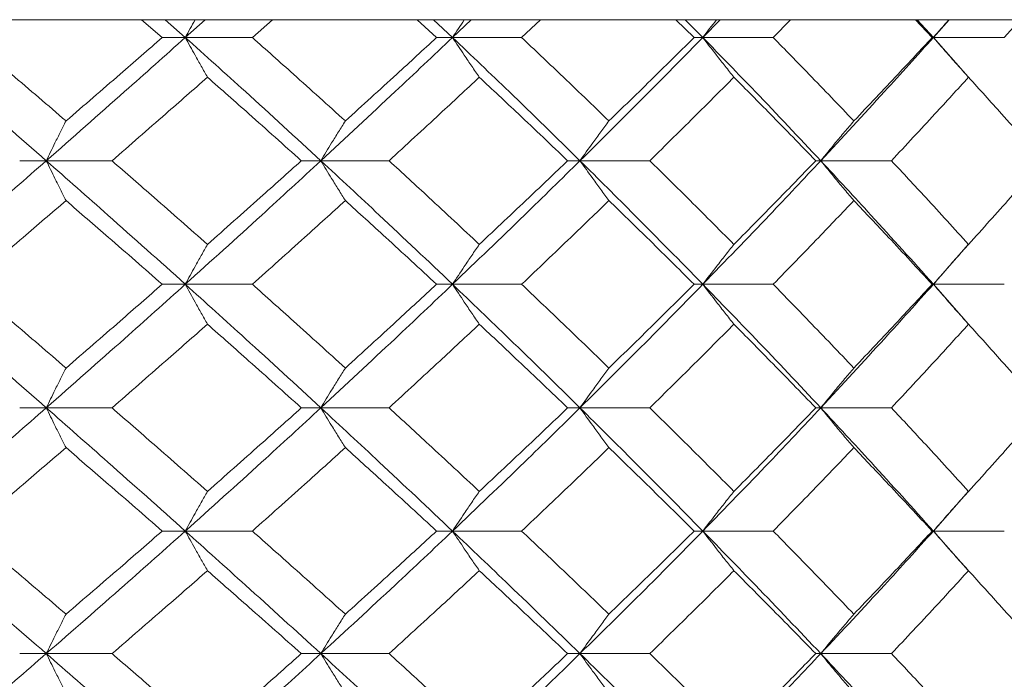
# Model space of a CAD drawing. Header units: inches. Extents: x -4.1 to 22.8, y -8.3 to 17.7.
# Tile 61 of 130: x 6.039 to 6.526, y 1.792 to 2.118. Entities that reach past the tile are written whole.
import ezdxf

# ---------------------------------------------------------------- set-up
doc = ezdxf.new("R2010")
doc.units = ezdxf.units.IN
doc.header["$MEASUREMENT"] = 0

msp = doc.modelspace()

# ---------------------------------------------------------------- linework, layer by layer
at = {"color": 7, "linetype": 'Continuous', "lineweight": 15}
for p, q in [((6.91599, 2.11819), (5.65401, 2.11819)), ((6.10982, 2.10937), (6.09965, 2.11819)), ((6.12124, 2.10937), (6.1113, 2.11819)), ((6.12124, 2.10937), (6.13104, 2.11819)), ((6.15439, 2.10937), (6.16429, 2.11819)), ((6.24547, 2.10937), (6.23585, 2.11819)), ((6.25337, 2.10937), (6.24398, 2.11819)), ((6.25337, 2.10937), (6.2626, 2.11819)), ((6.28753, 2.10937), (6.29684, 2.11819)), ((6.37285, 2.10937), (6.36387, 2.11819)), ((6.37713, 2.10937), (6.36838, 2.11819)), ((6.37713, 2.10937), (6.38569, 2.11819)), ((6.41193, 2.10937), (6.42054, 2.11819)), ((6.49054, 2.10937), (6.4823, 2.11819)), ((6.49116, 2.10937), (6.48315, 2.11819)), ((6.49116, 2.10937), (6.49895, 2.11819)), ((6.52622, 2.10937), (6.53404, 2.11819)), ((6.12124, 2.10937), (6.10982, 2.10937)), ((6.12124, 2.10937), (6.15439, 2.10937)), ((6.25337, 2.10937), (6.24547, 2.10937)), ((6.25337, 2.10937), (6.28753, 2.10937)), ((6.37713, 2.10937), (6.37285, 2.10937)), ((6.37713, 2.10937), (6.41193, 2.10937)), ((6.49116, 2.10937), (6.49054, 2.10937)), ((6.50839, 2.08986), (6.49116, 2.10937)), ((6.49116, 2.10937), (6.52622, 2.10937)), ((6.05249, 2.04841), (6.03934, 2.04841)), ((6.05249, 2.04841), (6.08499, 2.04841)), ((6.18827, 2.04841), (6.17859, 2.04841)), ((6.18827, 2.04841), (6.22196, 2.04841)), ((6.31639, 2.04841), (6.31029, 2.04841)), ((6.31639, 2.04841), (6.35091, 2.04841)), ((6.43544, 2.04841), (6.43299, 2.04841)), ((6.43544, 2.04841), (6.47042, 2.04841)), ((6.49116, 1.98729), (6.50834, 2.00689)), ((6.12124, 1.98729), (6.10982, 1.98729)), ((6.12124, 1.98729), (6.15439, 1.98729)), ((6.25337, 1.98729), (6.24547, 1.98729)), ((6.25337, 1.98729), (6.28753, 1.98729)), ((6.37713, 1.98729), (6.37285, 1.98729)), ((6.37713, 1.98729), (6.41193, 1.98729)), ((6.49116, 1.98729), (6.49054, 1.98729)), ((6.50839, 1.9677), (6.49116, 1.98729)), ((6.49116, 1.98729), (6.52622, 1.98729)), ((6.05249, 1.92616), (6.03934, 1.92616)), ((6.05249, 1.92616), (6.08499, 1.92616)), ((6.18827, 1.92616), (6.17859, 1.92616)), ((6.18827, 1.92616), (6.22196, 1.92616)), ((6.31639, 1.92616), (6.31029, 1.92616)), ((6.31639, 1.92616), (6.35091, 1.92616)), ((6.43544, 1.92616), (6.43299, 1.92616)), ((6.43544, 1.92616), (6.47042, 1.92616)), ((6.49116, 1.86521), (6.50834, 1.88473)), ((6.12124, 1.86521), (6.10982, 1.86521)), ((6.12124, 1.86521), (6.15439, 1.86521)), ((6.25337, 1.86521), (6.24547, 1.86521)), ((6.25337, 1.86521), (6.28753, 1.86521)), ((6.37713, 1.86521), (6.37285, 1.86521)), ((6.37713, 1.86521), (6.41193, 1.86521)), ((6.49116, 1.86521), (6.49054, 1.86521)), ((6.50839, 1.84575), (6.49116, 1.86521)), ((6.49116, 1.86521), (6.52622, 1.86521)), ((6.05249, 1.80459), (6.03934, 1.80459)), ((6.05249, 1.80459), (6.08499, 1.80459)), ((6.18827, 1.80459), (6.17859, 1.80459)), ((6.18827, 1.80459), (6.22196, 1.80459)), ((6.31639, 1.80459), (6.31029, 1.80459)), ((6.31639, 1.80459), (6.35091, 1.80459)), ((6.43544, 1.80459), (6.43299, 1.80459)), ((6.43544, 1.80459), (6.47042, 1.80459))]:
    msp.add_line(p, q, dxfattribs=at)
for points, knots in [([(6.1261, 2.11819), (6.12608, 2.11816), (6.12445, 2.11525), (6.12284, 2.11229), (6.12124, 2.10937)], [0, 0, 0, 0, 0.0107659, 1, 1, 1, 1]), ([(6.25925, 2.11819), (6.25923, 2.11816), (6.25726, 2.11525), (6.2553, 2.11229), (6.25337, 2.10937)], [0, 0, 0, 0, 0.010768, 1, 1, 1, 1]), ([(6.38396, 2.11819), (6.38393, 2.11816), (6.38164, 2.11525), (6.37938, 2.11229), (6.37713, 2.10937)], [0, 0, 0, 0, 0.010766, 1, 1, 1, 1]), ([(6.49886, 2.11819), (6.49884, 2.11816), (6.49625, 2.11525), (6.49369, 2.11229), (6.49116, 2.10937)], [0, 0, 0, 0, 0.010766, 1, 1, 1, 1]), ([(6.05249, 2.04841), (6.03946, 2.05981), (6.01621, 2.08014), (5.99257, 2.10044), (5.98219, 2.10937)], [0, 0, 0, 0, 0.560457, 1, 1, 1, 1]), ([(6.06225, 2.0681), (6.05328, 2.07581), (6.03727, 2.08958), (6.02107, 2.10332), (6.01395, 2.10937)], [0, 0, 0, 0, 0.560339, 1, 1, 1, 1]), ([(6.05249, 2.04841), (6.06543, 2.05981), (6.08854, 2.08014), (6.11126, 2.10044), (6.12124, 2.10937)], [0, 0, 0, 0, 0.560457, 1, 1, 1, 1]), ([(6.06225, 2.0681), (6.07118, 2.07581), (6.08712, 2.08958), (6.10288, 2.10332), (6.10982, 2.10937)], [0, 0, 0, 0, 0.5603389, 1, 1, 1, 1]), ([(6.13219, 2.08973), (6.13117, 2.09154), (6.12911, 2.09514), (6.12546, 2.10167), (6.12284, 2.10644), (6.12124, 2.10937)], [0, 0, 0, 0, 0.279167, 0.558335, 1, 1, 1, 1]), ([(6.18827, 2.04841), (6.17587, 2.05981), (6.15376, 2.08014), (6.13117, 2.10044), (6.12124, 2.10937)], [0, 0, 0, 0, 0.5604574, 1, 1, 1, 1]), ([(6.20038, 2.0681), (6.19185, 2.07581), (6.17663, 2.08958), (6.16118, 2.10332), (6.15439, 2.10937)], [0, 0, 0, 0, 0.560338, 1, 1, 1, 1]), ([(6.18827, 2.04841), (6.20056, 2.05981), (6.22249, 2.08014), (6.24394, 2.10044), (6.25337, 2.10937)], [0, 0, 0, 0, 0.560457, 1, 1, 1, 1]), ([(6.20038, 2.0681), (6.20886, 2.07581), (6.224, 2.08958), (6.23892, 2.10332), (6.24547, 2.10937)], [0, 0, 0, 0, 0.560339, 1, 1, 1, 1]), ([(6.26661, 2.08973), (6.26537, 2.09154), (6.26289, 2.09514), (6.25847, 2.10167), (6.25531, 2.10644), (6.25337, 2.10937)], [0, 0, 0, 0, 0.279169, 0.558336, 1, 1, 1, 1]), ([(6.31639, 2.04841), (6.30477, 2.05981), (6.28404, 2.08014), (6.26274, 2.10044), (6.25337, 2.10937)], [0, 0, 0, 0, 0.560457, 1, 1, 1, 1]), ([(6.33072, 2.0681), (6.32272, 2.07581), (6.30846, 2.08958), (6.29392, 2.10332), (6.28753, 2.10937)], [0, 0, 0, 0, 0.56034, 1, 1, 1, 1]), ([(6.31639, 2.04841), (6.32789, 2.05981), (6.34841, 2.08014), (6.36836, 2.10044), (6.37713, 2.10937)], [0, 0, 0, 0, 0.5604574, 1, 1, 1, 1]), ([(6.33072, 2.0681), (6.33866, 2.07581), (6.35282, 2.08958), (6.36673, 2.10332), (6.37285, 2.10937)], [0, 0, 0, 0, 0.5603386, 1, 1, 1, 1]), ([(6.39252, 2.08973), (6.39107, 2.09154), (6.38819, 2.09514), (6.38305, 2.10167), (6.37938, 2.10644), (6.37713, 2.10937)], [0, 0, 0, 0, 0.279166, 0.558334, 1, 1, 1, 1]), ([(6.43544, 2.04841), (6.42473, 2.05981), (6.4056, 2.08014), (6.38583, 2.10044), (6.37713, 2.10937)], [0, 0, 0, 0, 0.560457, 1, 1, 1, 1]), ([(6.45184, 2.0681), (6.44447, 2.07581), (6.43131, 2.08958), (6.41785, 2.10332), (6.41193, 2.10937)], [0, 0, 0, 0, 0.560339, 1, 1, 1, 1]), ([(6.43544, 2.04841), (6.44603, 2.05981), (6.46491, 2.08014), (6.48315, 2.10044), (6.49116, 2.10937)], [0, 0, 0, 0, 0.560458, 1, 1, 1, 1]), ([(6.45184, 2.0681), (6.45915, 2.07581), (6.47219, 2.08958), (6.48493, 2.10332), (6.49054, 2.10937)], [0, 0, 0, 0, 0.560339, 1, 1, 1, 1]), ([(6.50852, 2.08973), (6.50689, 2.09154), (6.50364, 2.09514), (6.49784, 2.10167), (6.4937, 2.10644), (6.49116, 2.10937)], [0, 0, 0, 0, 0.279166, 0.558335, 1, 1, 1, 1]), ([(6.08499, 2.04841), (6.09385, 2.05613), (6.10968, 2.06991), (6.12532, 2.08368), (6.13219, 2.08973)], [0, 0, 0, 0, 0.560274, 1, 1, 1, 1]), ([(6.17859, 2.04841), (6.16998, 2.05613), (6.15462, 2.06991), (6.13904, 2.08368), (6.13219, 2.08973)], [0, 0, 0, 0, 0.560273, 1, 1, 1, 1]), ([(6.22196, 2.04841), (6.23036, 2.05613), (6.24536, 2.06991), (6.26012, 2.08368), (6.26661, 2.08973)], [0, 0, 0, 0, 0.560273, 1, 1, 1, 1]), ([(6.31029, 2.04841), (6.3022, 2.05613), (6.28777, 2.06991), (6.27307, 2.08368), (6.26661, 2.08973)], [0, 0, 0, 0, 0.560273, 1, 1, 1, 1]), ([(6.35091, 2.04841), (6.35875, 2.05613), (6.37275, 2.06991), (6.38648, 2.08368), (6.39252, 2.08973)], [0, 0, 0, 0, 0.560273, 1, 1, 1, 1]), ([(6.43299, 2.04841), (6.42551, 2.05613), (6.41216, 2.06991), (6.39852, 2.08368), (6.39252, 2.08973)], [0, 0, 0, 0, 0.560274, 1, 1, 1, 1]), ([(6.47042, 2.04841), (6.47762, 2.05613), (6.49046, 2.06991), (6.50301, 2.08368), (6.50852, 2.08973)], [0, 0, 0, 0, 0.560274, 1, 1, 1, 1]), ([(6.54535, 2.04841), (6.53856, 2.05613), (6.52644, 2.06991), (6.514, 2.08368), (6.50852, 2.08973)], [0, 0, 0, 0, 0.5602737, 1, 1, 1, 1]), ([(6.06225, 2.0681), (6.06133, 2.06629), (6.0595, 2.06268), (6.05624, 2.05614), (6.05391, 2.05135), (6.05249, 2.04841)], [0, 0, 0, 0, 0.278869, 0.55774, 1, 1, 1, 1]), ([(6.20038, 2.0681), (6.19924, 2.06629), (6.19697, 2.06268), (6.19293, 2.05614), (6.19004, 2.05135), (6.18827, 2.04841)], [0, 0, 0, 0, 0.2788689, 0.557743, 1, 1, 1, 1]), ([(6.33072, 2.0681), (6.32938, 2.06629), (6.32669, 2.06268), (6.3219, 2.05614), (6.31848, 2.05135), (6.31639, 2.04841)], [0, 0, 0, 0, 0.278869, 0.557739, 1, 1, 1, 1]), ([(6.45184, 2.0681), (6.4503, 2.06629), (6.44723, 2.06268), (6.44176, 2.05614), (6.43784, 2.05135), (6.43544, 2.04841)], [0, 0, 0, 0, 0.27887, 0.557739, 1, 1, 1, 1]), ([(5.98219, 1.98729), (5.99541, 1.9987), (6.01901, 2.01908), (6.04226, 2.03945), (6.05249, 2.04841)], [0, 0, 0, 0, 0.560155, 1, 1, 1, 1]), ([(6.06225, 2.02871), (6.06133, 2.03051), (6.0595, 2.03413), (6.05624, 2.04068), (6.05391, 2.04547), (6.05249, 2.04841)], [0, 0, 0, 0, 0.278772, 0.557551, 1, 1, 1, 1]), ([(6.12124, 1.98729), (6.10852, 1.9987), (6.0858, 2.01908), (6.06266, 2.03945), (6.05249, 2.04841)], [0, 0, 0, 0, 0.560156, 1, 1, 1, 1]), ([(6.13219, 2.00701), (6.12343, 2.01474), (6.10779, 2.02855), (6.09195, 2.04234), (6.08499, 2.04841)], [0, 0, 0, 0, 0.560135, 1, 1, 1, 1]), ([(6.12124, 1.98729), (6.13388, 1.9987), (6.15643, 2.01908), (6.17854, 2.03945), (6.18827, 2.04841)], [0, 0, 0, 0, 0.5601558, 1, 1, 1, 1]), ([(6.13219, 2.00701), (6.14091, 2.01474), (6.15647, 2.02855), (6.17183, 2.04234), (6.17859, 2.04841)], [0, 0, 0, 0, 0.560136, 1, 1, 1, 1]), ([(6.20038, 2.02871), (6.19924, 2.03051), (6.19697, 2.03413), (6.19293, 2.04068), (6.19004, 2.04547), (6.18827, 2.04841)], [0, 0, 0, 0, 0.278778, 0.557551, 1, 1, 1, 1]), ([(6.25337, 1.98729), (6.24135, 1.9987), (6.2199, 2.01908), (6.19793, 2.03945), (6.18827, 2.04841)], [0, 0, 0, 0, 0.560155, 1, 1, 1, 1]), ([(6.26661, 2.00701), (6.25834, 2.01474), (6.24358, 2.02855), (6.22857, 2.04234), (6.22196, 2.04841)], [0, 0, 0, 0, 0.560135, 1, 1, 1, 1]), ([(6.25337, 1.98729), (6.26528, 1.9987), (6.28655, 2.01908), (6.30727, 2.03945), (6.31639, 2.04841)], [0, 0, 0, 0, 0.560155, 1, 1, 1, 1]), ([(6.26661, 2.00701), (6.27483, 2.01474), (6.28951, 2.02855), (6.30394, 2.04234), (6.31029, 2.04841)], [0, 0, 0, 0, 0.5601361, 1, 1, 1, 1]), ([(6.33072, 2.02871), (6.32938, 2.03051), (6.32669, 2.03413), (6.32191, 2.04068), (6.31849, 2.04547), (6.31639, 2.04841)], [0, 0, 0, 0, 0.278774, 0.557551, 1, 1, 1, 1]), ([(6.37713, 1.98729), (6.36595, 1.9987), (6.34599, 2.01908), (6.32543, 2.03945), (6.31639, 2.04841)], [0, 0, 0, 0, 0.560155, 1, 1, 1, 1]), ([(6.39252, 2.00701), (6.38482, 2.01474), (6.37109, 2.02855), (6.35708, 2.04234), (6.35091, 2.04841)], [0, 0, 0, 0, 0.560136, 1, 1, 1, 1]), ([(6.37713, 1.98729), (6.38819, 1.9987), (6.40792, 2.01908), (6.42704, 2.03945), (6.43544, 2.04841)], [0, 0, 0, 0, 0.560155, 1, 1, 1, 1]), ([(6.39252, 2.00701), (6.40015, 2.01474), (6.41378, 2.02855), (6.42712, 2.04234), (6.43299, 2.04841)], [0, 0, 0, 0, 0.560136, 1, 1, 1, 1]), ([(6.45184, 2.02871), (6.4503, 2.03051), (6.44723, 2.03413), (6.44176, 2.04068), (6.43785, 2.04547), (6.43544, 2.04841)], [0, 0, 0, 0, 0.278774, 0.557551, 1, 1, 1, 1]), ([(6.49116, 1.98729), (6.48094, 1.9987), (6.46269, 2.01908), (6.44377, 2.03945), (6.43544, 2.04841)], [0, 0, 0, 0, 0.560155, 1, 1, 1, 1]), ([(6.50852, 2.00701), (6.50149, 2.01474), (6.48895, 2.02855), (6.47608, 2.04234), (6.47042, 2.04841)], [0, 0, 0, 0, 0.560136, 1, 1, 1, 1]), ([(6.50852, 2.00701), (6.51548, 2.01474), (6.52791, 2.02855), (6.54002, 2.04234), (6.54535, 2.04841)], [0, 0, 0, 0, 0.560136, 1, 1, 1, 1]), ([(6.01395, 1.98729), (6.02302, 1.99502), (6.03919, 2.00883), (6.0552, 2.02263), (6.06225, 2.02871)], [0, 0, 0, 0, 0.560071, 1, 1, 1, 1]), ([(6.10982, 1.98729), (6.10099, 1.99502), (6.08522, 2.00883), (6.06926, 2.02263), (6.06225, 2.02871)], [0, 0, 0, 0, 0.560071, 1, 1, 1, 1]), ([(6.15439, 1.98729), (6.16303, 1.99502), (6.17846, 2.00883), (6.19368, 2.02263), (6.20038, 2.02871)], [0, 0, 0, 0, 0.560071, 1, 1, 1, 1]), ([(6.24547, 1.98729), (6.23712, 1.99502), (6.2222, 2.00883), (6.20704, 2.02263), (6.20038, 2.02871)], [0, 0, 0, 0, 0.560071, 1, 1, 1, 1]), ([(6.28753, 1.98729), (6.29566, 1.99502), (6.31018, 2.00883), (6.32444, 2.02263), (6.33072, 2.02871)], [0, 0, 0, 0, 0.56007, 1, 1, 1, 1]), ([(6.37285, 1.98729), (6.36506, 1.99502), (6.35114, 2.00883), (6.33696, 2.02263), (6.33072, 2.02871)], [0, 0, 0, 0, 0.560071, 1, 1, 1, 1]), ([(6.41193, 1.98729), (6.41946, 1.99502), (6.4329, 2.00883), (6.44605, 2.02263), (6.45184, 2.02871)], [0, 0, 0, 0, 0.560071, 1, 1, 1, 1]), ([(6.49054, 1.98729), (6.4834, 1.99502), (6.47065, 2.00883), (6.45759, 2.02263), (6.45184, 2.02871)], [0, 0, 0, 0, 0.560071, 1, 1, 1, 1]), ([(6.13219, 2.00701), (6.13117, 2.0052), (6.12912, 2.00158), (6.12546, 1.99503), (6.12285, 1.99023), (6.12124, 1.98729)], [0, 0, 0, 0, 0.278675, 0.557352, 1, 1, 1, 1]), ([(6.26661, 2.00701), (6.26537, 2.0052), (6.26289, 2.00158), (6.25847, 1.99503), (6.25531, 1.99023), (6.25337, 1.98729)], [0, 0, 0, 0, 0.278679, 0.557354, 1, 1, 1, 1]), ([(6.39252, 2.00701), (6.39108, 2.0052), (6.3882, 2.00158), (6.38306, 1.99503), (6.37939, 1.99023), (6.37713, 1.98729)], [0, 0, 0, 0, 0.278675, 0.557352, 1, 1, 1, 1]), ([(6.50852, 2.00701), (6.5069, 2.0052), (6.50365, 2.00158), (6.49785, 1.99503), (6.49371, 1.99023), (6.49116, 1.98729)], [0, 0, 0, 0, 0.278675, 0.557353, 1, 1, 1, 1]), ([(6.05249, 1.92616), (6.03946, 1.93757), (6.0162, 1.95794), (5.99258, 1.97832), (5.98219, 1.98729)], [0, 0, 0, 0, 0.559853, 1, 1, 1, 1]), ([(6.06225, 1.94587), (6.05328, 1.9536), (6.03726, 1.9674), (6.02108, 1.98121), (6.01395, 1.98729)], [0, 0, 0, 0, 0.559933, 1, 1, 1, 1]), ([(6.05249, 1.92616), (6.06543, 1.93757), (6.08855, 1.95794), (6.11125, 1.97832), (6.12124, 1.98729)], [0, 0, 0, 0, 0.559853, 1, 1, 1, 1]), ([(6.06225, 1.94587), (6.07118, 1.9536), (6.08712, 1.9674), (6.10288, 1.98121), (6.10982, 1.98729)], [0, 0, 0, 0, 0.559932, 1, 1, 1, 1]), ([(6.13219, 1.96756), (6.13117, 1.96937), (6.12912, 1.97299), (6.12546, 1.97954), (6.12285, 1.98434), (6.12124, 1.98729)], [0, 0, 0, 0, 0.278675, 0.557351, 1, 1, 1, 1]), ([(6.18827, 1.92616), (6.17588, 1.93757), (6.15375, 1.95794), (6.13118, 1.97832), (6.12124, 1.98729)], [0, 0, 0, 0, 0.559853, 1, 1, 1, 1]), ([(6.20038, 1.94587), (6.19185, 1.9536), (6.17662, 1.9674), (6.16118, 1.98121), (6.15439, 1.98729)], [0, 0, 0, 0, 0.559932, 1, 1, 1, 1]), ([(6.18827, 1.92616), (6.20055, 1.93757), (6.2225, 1.95794), (6.24394, 1.97832), (6.25337, 1.98729)], [0, 0, 0, 0, 0.559853, 1, 1, 1, 1]), ([(6.20038, 1.94587), (6.20886, 1.9536), (6.224, 1.9674), (6.23891, 1.98121), (6.24547, 1.98729)], [0, 0, 0, 0, 0.559933, 1, 1, 1, 1]), ([(6.26661, 1.96756), (6.26537, 1.96937), (6.26289, 1.97299), (6.25847, 1.97954), (6.25531, 1.98434), (6.25337, 1.98729)], [0, 0, 0, 0, 0.278679, 0.557353, 1, 1, 1, 1]), ([(6.31639, 1.92616), (6.30477, 1.93757), (6.28402, 1.95794), (6.26274, 1.97832), (6.25337, 1.98729)], [0, 0, 0, 0, 0.559853, 1, 1, 1, 1]), ([(6.33072, 1.94587), (6.32273, 1.9536), (6.30845, 1.9674), (6.29393, 1.98121), (6.28753, 1.98729)], [0, 0, 0, 0, 0.559933, 1, 1, 1, 1]), ([(6.31639, 1.92616), (6.32788, 1.93757), (6.34842, 1.95794), (6.36836, 1.97832), (6.37713, 1.98729)], [0, 0, 0, 0, 0.559852, 1, 1, 1, 1]), ([(6.33072, 1.94587), (6.33866, 1.9536), (6.35283, 1.9674), (6.36673, 1.98121), (6.37285, 1.98729)], [0, 0, 0, 0, 0.559932, 1, 1, 1, 1]), ([(6.39252, 1.96756), (6.39108, 1.96937), (6.3882, 1.97299), (6.38306, 1.97954), (6.37939, 1.98434), (6.37713, 1.98729)], [0, 0, 0, 0, 0.278675, 0.55735, 1, 1, 1, 1]), ([(6.43544, 1.92616), (6.42473, 1.93757), (6.40559, 1.95794), (6.38583, 1.97832), (6.37713, 1.98729)], [0, 0, 0, 0, 0.559853, 1, 1, 1, 1]), ([(6.45184, 1.94587), (6.44447, 1.9536), (6.43131, 1.9674), (6.41785, 1.98121), (6.41193, 1.98729)], [0, 0, 0, 0, 0.5599331, 1, 1, 1, 1]), ([(6.43544, 1.92616), (6.44602, 1.93757), (6.46492, 1.95794), (6.48314, 1.97832), (6.49116, 1.98729)], [0, 0, 0, 0, 0.5598531, 1, 1, 1, 1]), ([(6.45184, 1.94587), (6.45915, 1.9536), (6.47219, 1.9674), (6.48493, 1.98121), (6.49054, 1.98729)], [0, 0, 0, 0, 0.559933, 1, 1, 1, 1]), ([(6.50852, 1.96756), (6.5069, 1.96937), (6.50365, 1.97299), (6.49785, 1.97954), (6.49371, 1.98434), (6.49116, 1.98729)], [0, 0, 0, 0, 0.278675, 0.557351, 1, 1, 1, 1]), ([(6.08499, 1.92616), (6.09385, 1.93389), (6.10968, 1.94768), (6.12531, 1.96149), (6.13219, 1.96756)], [0, 0, 0, 0, 0.559868, 1, 1, 1, 1]), ([(6.17859, 1.92616), (6.16999, 1.93389), (6.15462, 1.94768), (6.13905, 1.96149), (6.13219, 1.96756)], [0, 0, 0, 0, 0.559867, 1, 1, 1, 1]), ([(6.22196, 1.92616), (6.23036, 1.93389), (6.24536, 1.94768), (6.26012, 1.96149), (6.26661, 1.96756)], [0, 0, 0, 0, 0.5598671, 1, 1, 1, 1]), ([(6.31029, 1.92616), (6.3022, 1.93389), (6.28776, 1.94768), (6.27308, 1.96149), (6.26661, 1.96756)], [0, 0, 0, 0, 0.559867, 1, 1, 1, 1]), ([(6.35091, 1.92616), (6.35875, 1.93389), (6.37276, 1.94768), (6.38648, 1.96149), (6.39252, 1.96756)], [0, 0, 0, 0, 0.5598676, 1, 1, 1, 1]), ([(6.43299, 1.92616), (6.42551, 1.93389), (6.41216, 1.94768), (6.39852, 1.96149), (6.39252, 1.96756)], [0, 0, 0, 0, 0.559868, 1, 1, 1, 1]), ([(6.47042, 1.92616), (6.47761, 1.93389), (6.49047, 1.94768), (6.50301, 1.96149), (6.50852, 1.96756)], [0, 0, 0, 0, 0.559868, 1, 1, 1, 1]), ([(6.54535, 1.92616), (6.53856, 1.93389), (6.52644, 1.94768), (6.514, 1.96149), (6.50852, 1.96756)], [0, 0, 0, 0, 0.559868, 1, 1, 1, 1]), ([(6.06225, 1.94587), (6.06133, 1.94406), (6.0595, 1.94045), (6.05624, 1.93389), (6.05391, 1.9291), (6.05249, 1.92616)], [0, 0, 0, 0, 0.278773, 0.557551, 1, 1, 1, 1]), ([(6.20038, 1.94587), (6.19924, 1.94406), (6.19697, 1.94045), (6.19293, 1.93389), (6.19004, 1.9291), (6.18827, 1.92616)], [0, 0, 0, 0, 0.278779, 0.557551, 1, 1, 1, 1]), ([(6.33072, 1.94587), (6.32938, 1.94406), (6.32669, 1.94045), (6.32191, 1.93389), (6.31849, 1.9291), (6.31639, 1.92616)], [0, 0, 0, 0, 0.278776, 0.557551, 1, 1, 1, 1]), ([(6.45184, 1.94587), (6.4503, 1.94406), (6.44723, 1.94045), (6.44176, 1.93389), (6.43785, 1.9291), (6.43544, 1.92616)], [0, 0, 0, 0, 0.278775, 0.557551, 1, 1, 1, 1]), ([(5.98219, 1.86521), (5.9954, 1.87657), (6.01902, 1.89687), (6.04225, 1.91721), (6.05249, 1.92616)], [0, 0, 0, 0, 0.55955, 1, 1, 1, 1]), ([(6.06225, 1.90648), (6.06133, 1.90828), (6.0595, 1.91189), (6.05624, 1.91844), (6.05391, 1.92323), (6.05249, 1.92616)], [0, 0, 0, 0, 0.278869, 0.55774, 1, 1, 1, 1]), ([(6.12124, 1.86521), (6.10852, 1.87657), (6.08578, 1.89687), (6.06267, 1.91721), (6.05249, 1.92616)], [0, 0, 0, 0, 0.55955, 1, 1, 1, 1]), ([(6.13219, 1.88484), (6.12343, 1.89255), (6.10779, 1.90631), (6.09196, 1.9201), (6.08499, 1.92616)], [0, 0, 0, 0, 0.55973, 1, 1, 1, 1]), ([(6.12124, 1.86521), (6.13387, 1.87657), (6.15645, 1.89687), (6.17854, 1.91721), (6.18827, 1.92616)], [0, 0, 0, 0, 0.55955, 1, 1, 1, 1]), ([(6.13219, 1.88484), (6.14091, 1.89255), (6.15648, 1.90631), (6.17183, 1.9201), (6.17859, 1.92616)], [0, 0, 0, 0, 0.559731, 1, 1, 1, 1]), ([(6.20038, 1.90648), (6.19924, 1.90828), (6.19697, 1.91189), (6.19293, 1.91844), (6.19004, 1.92323), (6.18827, 1.92616)], [0, 0, 0, 0, 0.2788689, 0.557743, 1, 1, 1, 1]), ([(6.25337, 1.86521), (6.24136, 1.87657), (6.21988, 1.89687), (6.19793, 1.91721), (6.18827, 1.92616)], [0, 0, 0, 0, 0.5595496, 1, 1, 1, 1]), ([(6.26661, 1.88484), (6.25834, 1.89255), (6.24357, 1.90631), (6.22857, 1.9201), (6.22196, 1.92616)], [0, 0, 0, 0, 0.559731, 1, 1, 1, 1]), ([(6.25337, 1.86521), (6.26528, 1.87657), (6.28656, 1.89687), (6.30727, 1.91721), (6.31639, 1.92616)], [0, 0, 0, 0, 0.55955, 1, 1, 1, 1]), ([(6.26661, 1.88484), (6.27483, 1.89255), (6.28952, 1.90631), (6.30394, 1.9201), (6.31029, 1.92616)], [0, 0, 0, 0, 0.55973, 1, 1, 1, 1]), ([(6.33072, 1.90648), (6.32938, 1.90828), (6.32669, 1.91189), (6.3219, 1.91844), (6.31848, 1.92323), (6.31639, 1.92616)], [0, 0, 0, 0, 0.278869, 0.557739, 1, 1, 1, 1]), ([(6.37713, 1.86521), (6.36595, 1.87657), (6.34598, 1.89687), (6.32543, 1.91721), (6.31639, 1.92616)], [0, 0, 0, 0, 0.559551, 1, 1, 1, 1]), ([(6.39252, 1.88484), (6.38483, 1.89255), (6.37109, 1.90631), (6.35708, 1.9201), (6.35091, 1.92616)], [0, 0, 0, 0, 0.5597304, 1, 1, 1, 1]), ([(6.37713, 1.86521), (6.38818, 1.87657), (6.40794, 1.89687), (6.42703, 1.91721), (6.43544, 1.92616)], [0, 0, 0, 0, 0.55955, 1, 1, 1, 1]), ([(6.39252, 1.88484), (6.40015, 1.89255), (6.41378, 1.90631), (6.42712, 1.9201), (6.43299, 1.92616)], [0, 0, 0, 0, 0.559731, 1, 1, 1, 1]), ([(6.45184, 1.90648), (6.4503, 1.90828), (6.44723, 1.91189), (6.44176, 1.91844), (6.43784, 1.92323), (6.43544, 1.92616)], [0, 0, 0, 0, 0.27887, 0.557739, 1, 1, 1, 1]), ([(6.49116, 1.86521), (6.48094, 1.87657), (6.46268, 1.89687), (6.44377, 1.91721), (6.43544, 1.92616)], [0, 0, 0, 0, 0.55955, 1, 1, 1, 1]), ([(6.50852, 1.88484), (6.5015, 1.89255), (6.48894, 1.90631), (6.47608, 1.9201), (6.47042, 1.92616)], [0, 0, 0, 0, 0.55973, 1, 1, 1, 1]), ([(6.50852, 1.88484), (6.51548, 1.89255), (6.52792, 1.90631), (6.54002, 1.9201), (6.54535, 1.92616)], [0, 0, 0, 0, 0.5597302, 1, 1, 1, 1]), ([(6.01395, 1.86521), (6.02301, 1.8729), (6.0392, 1.88665), (6.0552, 1.90041), (6.06225, 1.90648)], [0, 0, 0, 0, 0.559664, 1, 1, 1, 1]), ([(6.10982, 1.86521), (6.10099, 1.8729), (6.08521, 1.88665), (6.06927, 1.90041), (6.06225, 1.90648)], [0, 0, 0, 0, 0.559664, 1, 1, 1, 1]), ([(6.15439, 1.86521), (6.16303, 1.8729), (6.17847, 1.88665), (6.19368, 1.90041), (6.20038, 1.90648)], [0, 0, 0, 0, 0.5596646, 1, 1, 1, 1]), ([(6.24547, 1.86521), (6.23712, 1.8729), (6.22219, 1.88665), (6.20705, 1.90041), (6.20038, 1.90648)], [0, 0, 0, 0, 0.5596641, 1, 1, 1, 1]), ([(6.28753, 1.86521), (6.29566, 1.8729), (6.31019, 1.88665), (6.32444, 1.90041), (6.33072, 1.90648)], [0, 0, 0, 0, 0.559664, 1, 1, 1, 1]), ([(6.37285, 1.86521), (6.36506, 1.8729), (6.35114, 1.88665), (6.33696, 1.90041), (6.33072, 1.90648)], [0, 0, 0, 0, 0.559664, 1, 1, 1, 1]), ([(6.41193, 1.86521), (6.41946, 1.8729), (6.43291, 1.88665), (6.44605, 1.90041), (6.45184, 1.90648)], [0, 0, 0, 0, 0.5596644, 1, 1, 1, 1]), ([(6.49054, 1.86521), (6.4834, 1.8729), (6.47064, 1.88665), (6.45759, 1.90041), (6.45184, 1.90648)], [0, 0, 0, 0, 0.559664, 1, 1, 1, 1]), ([(6.13219, 1.88484), (6.13117, 1.88304), (6.12911, 1.87943), (6.12546, 1.8729), (6.12284, 1.86813), (6.12124, 1.86521)], [0, 0, 0, 0, 0.279167, 0.558336, 1, 1, 1, 1]), ([(6.26661, 1.88484), (6.26537, 1.88304), (6.26289, 1.87943), (6.25847, 1.8729), (6.25531, 1.86813), (6.25337, 1.86521)], [0, 0, 0, 0, 0.279169, 0.558338, 1, 1, 1, 1]), ([(6.39252, 1.88484), (6.39107, 1.88304), (6.38819, 1.87943), (6.38305, 1.8729), (6.37938, 1.86813), (6.37713, 1.86521)], [0, 0, 0, 0, 0.279166, 0.558335, 1, 1, 1, 1]), ([(6.50852, 1.88484), (6.50689, 1.88304), (6.50364, 1.87943), (6.49784, 1.8729), (6.4937, 1.86813), (6.49116, 1.86521)], [0, 0, 0, 0, 0.279166, 0.558336, 1, 1, 1, 1]), ([(6.05249, 1.80459), (6.03946, 1.81587), (6.01618, 1.83605), (5.99259, 1.85629), (5.98219, 1.86521)], [0, 0, 0, 0, 0.559249, 1, 1, 1, 1]), ([(6.06225, 1.82409), (6.05328, 1.83175), (6.03726, 1.84545), (6.02108, 1.85916), (6.01395, 1.86521)], [0, 0, 0, 0, 0.559527, 1, 1, 1, 1]), ([(6.05249, 1.80459), (6.06543, 1.81587), (6.08856, 1.83605), (6.11125, 1.85629), (6.12124, 1.86521)], [0, 0, 0, 0, 0.559248, 1, 1, 1, 1]), ([(6.06225, 1.82409), (6.07117, 1.83175), (6.08713, 1.84545), (6.10288, 1.85916), (6.10982, 1.86521)], [0, 0, 0, 0, 0.559527, 1, 1, 1, 1]), ([(6.13219, 1.84561), (6.13116, 1.84741), (6.12911, 1.85101), (6.12545, 1.85752), (6.12284, 1.86229), (6.12124, 1.86521)], [0, 0, 0, 0, 0.279356, 0.558711, 1, 1, 1, 1]), ([(6.18827, 1.80459), (6.17588, 1.81587), (6.15374, 1.83605), (6.13118, 1.85629), (6.12124, 1.86521)], [0, 0, 0, 0, 0.559248, 1, 1, 1, 1]), ([(6.20038, 1.82409), (6.19185, 1.83175), (6.17662, 1.84545), (6.16118, 1.85916), (6.15439, 1.86521)], [0, 0, 0, 0, 0.559527, 1, 1, 1, 1]), ([(6.18827, 1.80459), (6.20055, 1.81587), (6.22251, 1.83605), (6.24393, 1.85629), (6.25337, 1.86521)], [0, 0, 0, 0, 0.559248, 1, 1, 1, 1]), ([(6.20038, 1.82409), (6.20886, 1.83175), (6.22401, 1.84545), (6.23891, 1.85916), (6.24547, 1.86521)], [0, 0, 0, 0, 0.559528, 1, 1, 1, 1]), ([(6.26661, 1.84561), (6.26537, 1.84741), (6.26288, 1.85101), (6.25846, 1.85752), (6.25531, 1.86229), (6.25337, 1.86521)], [0, 0, 0, 0, 0.2793569, 0.5587139, 1, 1, 1, 1]), ([(6.31639, 1.80459), (6.30478, 1.81587), (6.28401, 1.83605), (6.26275, 1.85629), (6.25337, 1.86521)], [0, 0, 0, 0, 0.559248, 1, 1, 1, 1]), ([(6.33072, 1.82409), (6.32273, 1.83175), (6.30845, 1.84545), (6.29393, 1.85916), (6.28753, 1.86521)], [0, 0, 0, 0, 0.559528, 1, 1, 1, 1]), ([(6.31639, 1.80459), (6.32788, 1.81587), (6.34843, 1.83605), (6.36835, 1.85629), (6.37713, 1.86521)], [0, 0, 0, 0, 0.559248, 1, 1, 1, 1]), ([(6.33072, 1.82409), (6.33865, 1.83175), (6.35284, 1.84545), (6.36673, 1.85916), (6.37285, 1.86521)], [0, 0, 0, 0, 0.559527, 1, 1, 1, 1]), ([(6.39252, 1.84561), (6.39107, 1.84741), (6.38818, 1.85101), (6.38305, 1.85752), (6.37938, 1.86229), (6.37713, 1.86521)], [0, 0, 0, 0, 0.279355, 0.558712, 1, 1, 1, 1]), ([(6.43544, 1.80459), (6.42473, 1.81587), (6.40558, 1.83605), (6.38583, 1.85629), (6.37713, 1.86521)], [0, 0, 0, 0, 0.559248, 1, 1, 1, 1]), ([(6.45184, 1.82409), (6.44447, 1.83175), (6.4313, 1.84545), (6.41785, 1.85916), (6.41193, 1.86521)], [0, 0, 0, 0, 0.5595274, 1, 1, 1, 1]), ([(6.43544, 1.80459), (6.44602, 1.81587), (6.46493, 1.83605), (6.48314, 1.85629), (6.49116, 1.86521)], [0, 0, 0, 0, 0.559248, 1, 1, 1, 1]), ([(6.45184, 1.82409), (6.45914, 1.83175), (6.4722, 1.84545), (6.48493, 1.85916), (6.49054, 1.86521)], [0, 0, 0, 0, 0.559527, 1, 1, 1, 1]), ([(6.50852, 1.84561), (6.50689, 1.84741), (6.50363, 1.85101), (6.49784, 1.85752), (6.4937, 1.86229), (6.49116, 1.86521)], [0, 0, 0, 0, 0.279355, 0.558712, 1, 1, 1, 1]), ([(6.08499, 1.80459), (6.09385, 1.81223), (6.10969, 1.82589), (6.12531, 1.83958), (6.13219, 1.84561)], [0, 0, 0, 0, 0.559462, 1, 1, 1, 1]), ([(6.17859, 1.80459), (6.16999, 1.81223), (6.15461, 1.82589), (6.13905, 1.83958), (6.13219, 1.84561)], [0, 0, 0, 0, 0.559461, 1, 1, 1, 1]), ([(6.22196, 1.80459), (6.23036, 1.81223), (6.24537, 1.82589), (6.26012, 1.83958), (6.26661, 1.84561)], [0, 0, 0, 0, 0.559461, 1, 1, 1, 1]), ([(6.31029, 1.80459), (6.3022, 1.81223), (6.28776, 1.82589), (6.27308, 1.83958), (6.26661, 1.84561)], [0, 0, 0, 0, 0.559461, 1, 1, 1, 1]), ([(6.35091, 1.80459), (6.35875, 1.81223), (6.37276, 1.82589), (6.38648, 1.83958), (6.39252, 1.84561)], [0, 0, 0, 0, 0.559461, 1, 1, 1, 1]), ([(6.43299, 1.80459), (6.42551, 1.81223), (6.41215, 1.82589), (6.39852, 1.83958), (6.39252, 1.84561)], [0, 0, 0, 0, 0.5594609, 1, 1, 1, 1]), ([(6.47042, 1.80459), (6.47761, 1.81223), (6.49047, 1.82589), (6.503, 1.83958), (6.50852, 1.84561)], [0, 0, 0, 0, 0.5594611, 1, 1, 1, 1]), ([(6.54535, 1.80459), (6.53856, 1.81223), (6.52644, 1.82589), (6.514, 1.83958), (6.50852, 1.84561)], [0, 0, 0, 0, 0.559461, 1, 1, 1, 1]), ([(6.06225, 1.82409), (6.06133, 1.8223), (6.05949, 1.8187), (6.05623, 1.81222), (6.05391, 1.80748), (6.05249, 1.80459)], [0, 0, 0, 0, 0.279853, 0.559704, 1, 1, 1, 1]), ([(6.20038, 1.82409), (6.19924, 1.8223), (6.19696, 1.8187), (6.19292, 1.81222), (6.19003, 1.80748), (6.18827, 1.80459)], [0, 0, 0, 0, 0.279854, 0.559706, 1, 1, 1, 1]), ([(6.33072, 1.82409), (6.32937, 1.8223), (6.32668, 1.8187), (6.32189, 1.81222), (6.31848, 1.80748), (6.31639, 1.80459)], [0, 0, 0, 0, 0.279853, 0.559706, 1, 1, 1, 1]), ([(6.45184, 1.82409), (6.4503, 1.8223), (6.44722, 1.8187), (6.44174, 1.81222), (6.43783, 1.80748), (6.43544, 1.80459)], [0, 0, 0, 0, 0.279853, 0.559706, 1, 1, 1, 1]), ([(5.98219, 1.74397), (5.99541, 1.75531), (6.019, 1.77555), (6.04226, 1.79573), (6.05249, 1.80459)], [0, 0, 0, 0, 0.560759, 1, 1, 1, 1]), ([(6.06225, 1.78508), (6.06133, 1.78688), (6.05949, 1.79047), (6.05623, 1.79696), (6.05391, 1.80169), (6.05249, 1.80459)], [0, 0, 0, 0, 0.279852, 0.559703, 1, 1, 1, 1]), ([(6.12124, 1.74397), (6.10851, 1.75531), (6.08581, 1.77555), (6.06266, 1.79573), (6.05249, 1.80459)], [0, 0, 0, 0, 0.560759, 1, 1, 1, 1]), ([(6.13219, 1.76356), (6.12343, 1.77124), (6.1078, 1.78493), (6.09195, 1.79858), (6.08499, 1.80459)], [0, 0, 0, 0, 0.560541, 1, 1, 1, 1]), ([(6.12124, 1.74397), (6.13388, 1.75531), (6.15642, 1.77555), (6.17855, 1.79573), (6.18827, 1.80459)], [0, 0, 0, 0, 0.560759, 1, 1, 1, 1]), ([(6.13219, 1.76356), (6.14091, 1.77124), (6.15647, 1.78493), (6.17184, 1.79858), (6.17859, 1.80459)], [0, 0, 0, 0, 0.560541, 1, 1, 1, 1]), ([(6.20038, 1.78508), (6.19924, 1.78688), (6.19696, 1.79047), (6.19292, 1.79696), (6.19003, 1.80169), (6.18827, 1.80459)], [0, 0, 0, 0, 0.279853, 0.559705, 1, 1, 1, 1]), ([(6.25337, 1.74397), (6.24135, 1.75531), (6.21991, 1.77555), (6.19792, 1.79573), (6.18827, 1.80459)], [0, 0, 0, 0, 0.560759, 1, 1, 1, 1]), ([(6.26661, 1.76356), (6.25834, 1.77124), (6.24358, 1.78493), (6.22856, 1.79858), (6.22196, 1.80459)], [0, 0, 0, 0, 0.560541, 1, 1, 1, 1]), ([(6.25337, 1.74397), (6.26529, 1.75531), (6.28653, 1.77555), (6.30728, 1.79573), (6.31639, 1.80459)], [0, 0, 0, 0, 0.560759, 1, 1, 1, 1]), ([(6.26661, 1.76356), (6.27484, 1.77124), (6.2895, 1.78493), (6.30394, 1.79858), (6.31029, 1.80459)], [0, 0, 0, 0, 0.560542, 1, 1, 1, 1]), ([(6.33072, 1.78508), (6.32937, 1.78688), (6.32668, 1.79047), (6.32189, 1.79696), (6.31848, 1.80169), (6.31639, 1.80459)], [0, 0, 0, 0, 0.2798527, 0.5597054, 1, 1, 1, 1]), ([(6.37713, 1.74397), (6.36595, 1.75531), (6.346, 1.77555), (6.32542, 1.79573), (6.31639, 1.80459)], [0, 0, 0, 0, 0.560759, 1, 1, 1, 1]), ([(6.39252, 1.76356), (6.38482, 1.77124), (6.3711, 1.78493), (6.35707, 1.79858), (6.35091, 1.80459)], [0, 0, 0, 0, 0.5605413, 1, 1, 1, 1]), ([(6.37713, 1.74397), (6.38819, 1.75531), (6.40791, 1.77555), (6.42704, 1.79573), (6.43544, 1.80459)], [0, 0, 0, 0, 0.560759, 1, 1, 1, 1]), ([(6.39252, 1.76356), (6.40015, 1.77124), (6.41377, 1.78493), (6.42712, 1.79858), (6.43299, 1.80459)], [0, 0, 0, 0, 0.560541, 1, 1, 1, 1]), ([(6.45184, 1.78508), (6.4503, 1.78688), (6.44722, 1.79047), (6.44174, 1.79696), (6.43783, 1.80169), (6.43544, 1.80459)], [0, 0, 0, 0, 0.279853, 0.559706, 1, 1, 1, 1]), ([(6.49116, 1.74397), (6.48094, 1.75531), (6.4627, 1.77555), (6.44376, 1.79573), (6.43544, 1.80459)], [0, 0, 0, 0, 0.560759, 1, 1, 1, 1]), ([(6.50852, 1.76356), (6.50149, 1.77124), (6.48895, 1.78493), (6.47608, 1.79858), (6.47042, 1.80459)], [0, 0, 0, 0, 0.560541, 1, 1, 1, 1]), ([(6.50852, 1.76356), (6.51549, 1.77124), (6.52791, 1.78493), (6.54002, 1.79858), (6.54535, 1.80459)], [0, 0, 0, 0, 0.560541, 1, 1, 1, 1])]:
    msp.add_open_spline(points, degree=3, knots=knots, dxfattribs=at)

doc.saveas('drawing.dxf')
